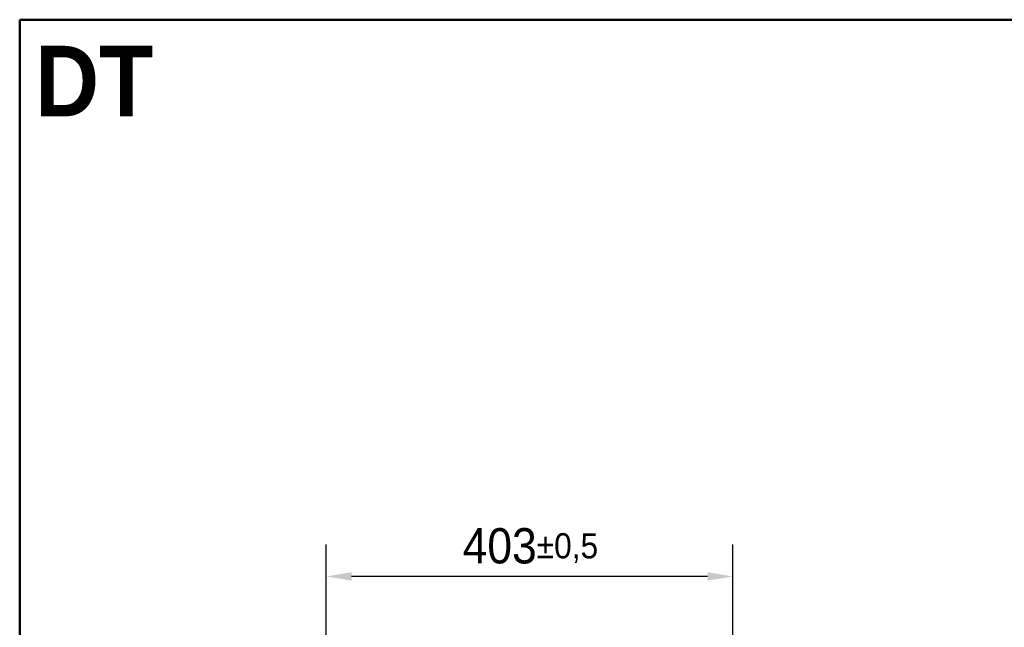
# Model space of a CAD drawing. Header units: millimetres. Extents: x 100 to 2000, y 93 to 2870.
# Tile 5 of 5: x 100 to 1076, y 2268 to 2870. Entities that reach past the tile are written whole.
import ezdxf

# ---------------------------------------------------------------- set-up
doc = ezdxf.new("R2010")
doc.units = ezdxf.units.MM
doc.header["$LTSCALE"] = 10
for name, color, linetype, lineweight in [('Dimensions(ISO)', 7, 'Continuous', 25), ('Sketch Geometry(ISO)', 7, 'Continuous', 50), ('Symbols(ISO)', 7, 'Continuous', 25)]:
    doc.layers.add(name, color=color, linetype=linetype, lineweight=lineweight)
doc.styles.add('Text_3.5mm', font='arial.ttf', dxfattribs={"width": 0.9})
doc.styles.add('Text_5.0mm', font='arial.ttf', dxfattribs={"width": 0.9})
doc.dimstyles.new('KS-STANDARD', dxfattribs={"dimscale": 10, "dimtxt": 3.5, "dimasz": 2.5, "dimexe": 3.175, "dimexo": 0, "dimgap": 0.8, "dimtad": 1, "dimdec": 1, "dimrnd": 1e-08, "dimtxsty": 'Text_3.5mm', "dimcen": 0.09, "dimdle": 10, "dimclrd": 7, "dimclre": 7, "dimclrt": 7, "dimadec": 0, "dimazin": 2, "dimtfac": 0.714286, "dimtdec": 4, "dimtmove": 0, "dimatfit": 3, "dimfxl": 0, "dimtolj": 1, "dimlwd": 25, "dimlwe": 25, "dimarcsym": 0})

# ---------------------------------------------------------------- blocks, each defined once
blk = doc.blocks.new('Borders Marketing Border')
at = {"layer": 'Sketch Geometry(ISO)'}
for p, q in [((10, 287), (200, 287)), ((10, 10), (10, 287))]:
    blk.add_line(p, q, dxfattribs=at)
blk = doc.blocks.new('*D8')
at = {"layer": 'Defpoints', "color": 0, "linetype": 'Continuous'}
for p in [(404.02, 2317.99), (404.02, 1967.01), (807.02, 1494.01)]:
    blk.add_point(p, dxfattribs=at)
at = {"layer": 'Dimensions(ISO)', "color": 7, "linetype": 'Continuous', "lineweight": 25}
for p, q in [((404.02, 1967.01), (404.02, 2349.74)), ((807.02, 1494.01), (807.02, 2349.74)), ((782.02, 2317.99), (429.02, 2317.99))]:
    blk.add_line(p, q, dxfattribs=at)
at = {"layer": 'Dimensions(ISO)', "color": 7, "linetype": 'Continuous'}
for points in [[(429.02, 2322.16), (429.02, 2313.83), (404.02, 2317.99)], [(782.02, 2322.16), (782.02, 2313.83), (807.02, 2317.99)]]:
    blk.add_solid(points, dxfattribs=at)
at = {"layer": 'Dimensions(ISO)', "color": 7, "linetype": 'Continuous', "lineweight": 25, "insert": (539.25, 2346.04), "char_height": 35, "attachment_point": 4, "style": 'Text_3.5mm'}
blk.add_mtext('\\A1;403{\\H25.000001;±0,5}', dxfattribs=at)

msp = doc.modelspace()

# ---------------------------------------------------------------- block references
at = {"xscale": 10, "yscale": 10, "zscale": 10}
msp.add_blockref('Borders Marketing Border', (0, 0), dxfattribs=at)

# ---------------------------------------------------------------- texts
at = {"layer": 'Symbols(ISO)', "color": 7, "insert": (115.24, 2809.156), "char_height": 70, "width": 117.27134, "attachment_point": 4, "style": 'Text_5.0mm'}
msp.add_mtext('\\fArial|b1|i0;{\\H70.0000;DT}', dxfattribs=at)

# ---------------------------------------------------------------- dimensions: what is measured, and where the dimension line sits
at = {"layer": 'Dimensions(ISO)', "color": 7, "linetype": 'Continuous', "lineweight": 25}
dim = msp.add_linear_dim(base=(404.02, 2317.993), p1=(807.02, 1494.006), p2=(404.02, 1967.006), angle=180, dimstyle='KS-STANDARD', override={"dimgap": 0.8, "dimdec": 1, "dimtol": 1, "dimlim": 0, "dimtp": 0.5, "dimtm": 0.5, "dimtdec": 4, "dimtofl": 0, "dimatfit": 1}, dxfattribs=at)
dim.commit()
dim.dimension.update_dxf_attribs({"geometry": '*D8', "text_midpoint": (605.52, 2317.993), "dimtype": 160})

doc.saveas('drawing.dxf')
